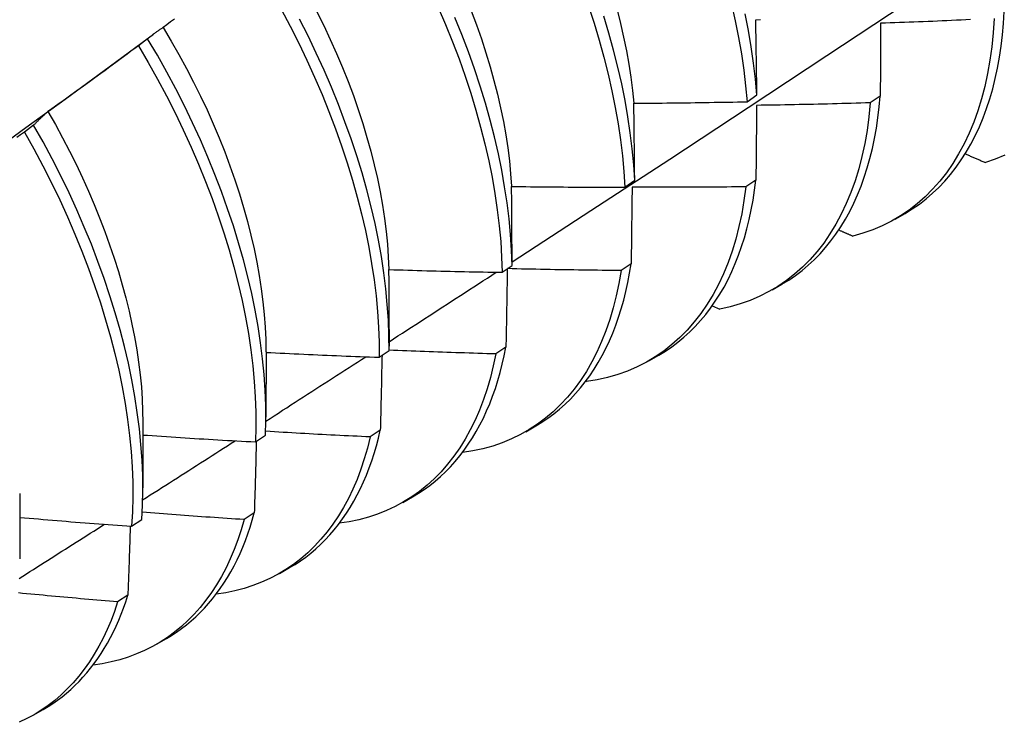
# Model space of a CAD drawing. Header units: inches. Extents: x 15 to 368, y 32 to 178.
# Tile 74 of 84: x 346.266 to 346.544, y 137.869 to 138.067. Entities that reach past the tile are written whole.
import ezdxf

# ---------------------------------------------------------------- set-up
doc = ezdxf.new("R2010")
doc.units = ezdxf.units.IN
doc.header["$MEASUREMENT"] = 0
doc.layers.add('Visible Edges(ANSI)', color=7, linetype='Continuous', lineweight=25)

msp = doc.modelspace()

# ---------------------------------------------------------------- linework, layer by layer
at = {"layer": 'Visible Edges(ANSI)'}
for p, q in [((346.28992, 138.05296), (346.30385, 138.06326)), ((346.30217, 138.06193), (346.29957, 138.05996)), ((346.47159, 138.04414), (346.47438, 138.04609)), ((346.50924, 138.04575), (346.5064, 138.04383)), ((346.26996, 138.03749), (346.26736, 138.03551)), ((346.43704, 138.01998), (346.43984, 138.02193)), ((346.47409, 138.02198), (346.47124, 138.02007)), ((346.51345, 138.01095), (346.51626, 138.01257)), ((346.40237, 137.99589), (346.40518, 137.99784)), ((346.43882, 137.99831), (346.43597, 137.9964)), ((346.47865, 137.99091), (346.48146, 137.99253)), ((346.46178, 137.98646), (346.46387, 137.98552)), ((346.37041, 137.97972), (346.37041, 137.975)), ((346.36758, 137.97188), (346.3704, 137.97381)), ((346.40344, 137.97473), (346.40057, 137.97282)), ((346.33563, 137.9734), (346.33561, 137.95496)), ((346.44385, 137.97087), (346.44667, 137.97249)), ((346.42603, 137.96512), (346.42623, 137.96504)), ((346.30083, 137.95336), (346.30081, 137.93492)), ((346.40906, 137.95083), (346.41187, 137.95245)), ((346.33268, 137.94794), (346.3355, 137.94987)), ((346.36794, 137.95124), (346.36506, 137.94935)), ((346.26603, 137.93332), (346.26601, 137.91488)), ((346.37426, 137.9308), (346.37707, 137.93241)), ((346.33232, 137.92786), (346.32944, 137.92598)), ((346.29765, 137.92408), (346.30049, 137.92601)), ((346.33946, 137.91076), (346.34227, 137.91238)), ((346.29659, 137.90459), (346.2937, 137.90271)), ((346.30466, 137.89072), (346.30747, 137.89234)), ((346.26986, 137.87068), (346.27267, 137.8723))]:
    msp.add_line(p, q, dxfattribs=at)
at = {"layer": 'Visible Edges(ANSI)', "flags": 128}
for points in [[(346.40517, 137.99882), (346.42747, 138.01335), (346.44973, 138.02792), (346.47195, 138.04252), (346.49412, 138.05716), (346.51626, 138.07182), (346.53836, 138.08651), (346.56041, 138.10123), (346.58243, 138.11598), (346.60441, 138.13075), (346.62634, 138.14555), (346.64824, 138.16037), (346.67009, 138.17522), (346.69191, 138.19008), (346.71368, 138.20497), (346.73542, 138.21988)], [(346.42679, 138.07115), (346.42837, 138.06632), (346.42983, 138.0615), (346.43116, 138.05671), (346.43236, 138.05194), (346.43342, 138.04722), (346.43436, 138.04254), (346.43517, 138.03791), (346.43584, 138.03333), (346.43637, 138.02881), (346.43678, 138.02436), (346.43704, 138.01998)], [(346.46722, 138.0717), (346.46828, 138.06698), (346.46921, 138.0623), (346.47001, 138.05767), (346.47067, 138.0531), (346.4712, 138.04858), (346.47159, 138.04414)], [(346.33991, 138.0703), (346.34245, 138.06553), (346.34487, 138.06073), (346.34718, 138.05591), (346.34938, 138.05107), (346.35147, 138.04622), (346.35343, 138.04136), (346.35528, 138.0365), (346.357, 138.03165), (346.3586, 138.02681), (346.36007, 138.02199), (346.36141, 138.01719), (346.36262, 138.01243), (346.36371, 138.0077), (346.36466, 138.00301), (346.36548, 137.99837), (346.36617, 137.99379), (346.36672, 137.98927), (346.36714, 137.98481), (346.36742, 137.98042), (346.36757, 137.97611), (346.36758, 137.97188)], [(346.34999, 138.06959), (346.35193, 138.06566), (346.3538, 138.06172), (346.35557, 138.05776), (346.35724, 138.0538), (346.35883, 138.04983), (346.36032, 138.04588), (346.3617, 138.04192), (346.36299, 138.03799), (346.36417, 138.03406), (346.36525, 138.03016), (346.36623, 138.02629), (346.36711, 138.02244), (346.36788, 138.01863), (346.36855, 138.01486), (346.36911, 138.01113), (346.36957, 138.00744), (346.36993, 138.00381), (346.37018, 138.00023), (346.37033, 137.99671)], [(346.38431, 138.07082), (346.38638, 138.06597), (346.38834, 138.06111), (346.39018, 138.05625), (346.39189, 138.0514), (346.39348, 138.04656), (346.39495, 138.04175), (346.39628, 138.03695), (346.39749, 138.03219), (346.39857, 138.02746), (346.39951, 138.02278), (346.40032, 138.01814), (346.401, 138.01356), (346.40155, 138.00904), (346.40196, 138.00458), (346.40223, 138.0002), (346.40237, 137.99589)], [(346.39362, 138.0698), (346.39511, 138.06584), (346.3965, 138.06188), (346.39779, 138.05794), (346.39898, 138.05401), (346.40007, 138.05011), (346.40106, 138.04623), (346.40194, 138.04239), (346.40272, 138.03858), (346.40339, 138.0348), (346.40396, 138.03108), (346.40441, 138.0274), (346.40476, 138.02378), (346.405, 138.02021)], [(346.43486, 138.07009), (346.43584, 138.06621), (346.43672, 138.06236), (346.4375, 138.05854), (346.43818, 138.05477), (346.43875, 138.05104), (346.43922, 138.04735), (346.43958, 138.04372)], [(346.47438, 138.04609), (346.47397, 138.05054), (346.47344, 138.05506), (346.47276, 138.05964), (346.47196, 138.06427), (346.47102, 138.06896)], [(346.51626, 138.01257), (346.51831, 138.01382), (346.52029, 138.01518), (346.5222, 138.01665), (346.52404, 138.01823), (346.52581, 138.01991), (346.52751, 138.0217), (346.52913, 138.02359), (346.53068, 138.02558), (346.53216, 138.02767), (346.53355, 138.02986), (346.53486, 138.03215), (346.5361, 138.03453), (346.53725, 138.037), (346.53832, 138.03956), (346.53931, 138.04221), (346.54021, 138.04494), (346.54102, 138.04776), (346.54175, 138.05066), (346.54239, 138.05364), (346.54295, 138.05669), (346.54341, 138.05981), (346.54379, 138.06301), (346.54407, 138.06627), (346.54427, 138.0696)], [(346.30972, 138.0675), (346.30867, 138.06671), (346.30761, 138.06592), (346.30656, 138.06513)], [(346.3704, 137.97381), (346.37038, 137.97805), (346.37022, 137.98237), (346.36992, 137.98676), (346.36949, 137.99123), (346.36893, 137.99576), (346.36823, 138.00034), (346.3674, 138.00499), (346.36644, 138.00968), (346.36535, 138.01441), (346.36412, 138.01918), (346.36277, 138.02398), (346.36129, 138.0288), (346.35968, 138.03364), (346.35795, 138.03849), (346.3561, 138.04335), (346.35412, 138.04821), (346.35203, 138.05306), (346.34982, 138.0579), (346.3475, 138.06272), (346.34507, 138.06751)], [(346.40518, 137.99784), (346.40503, 138.00215), (346.40474, 138.00654), (346.40432, 138.011), (346.40377, 138.01552), (346.40308, 138.02011), (346.40226, 138.02475), (346.4013, 138.02944), (346.40022, 138.03417), (346.399, 138.03893), (346.39765, 138.04373), (346.39618, 138.04855), (346.39458, 138.05339), (346.39286, 138.05824), (346.39101, 138.0631), (346.38904, 138.06796)], [(346.43984, 138.02193), (346.43956, 138.02631), (346.43915, 138.03077), (346.4386, 138.03529), (346.43792, 138.03988), (346.43711, 138.04451), (346.43616, 138.0492), (346.43508, 138.05392), (346.43387, 138.05869), (346.43254, 138.06348), (346.43107, 138.0683)], [(346.47405, 138.06732), (346.47538, 138.06735)], [(346.47438, 138.04609), (346.47437, 138.04699), (346.47436, 138.04788), (346.47434, 138.04877), (346.47433, 138.04967), (346.47432, 138.05056), (346.47431, 138.05145), (346.47429, 138.05234), (346.47428, 138.05322), (346.47427, 138.05411), (346.47426, 138.055), (346.47424, 138.05589), (346.47423, 138.05677), (346.47421, 138.05765), (346.4742, 138.05854), (346.47419, 138.05942), (346.47417, 138.0603), (346.47416, 138.06118), (346.47414, 138.06206), (346.47413, 138.06294), (346.47411, 138.06382), (346.4741, 138.06469), (346.47408, 138.06557), (346.47406, 138.06644), (346.47405, 138.06732)], [(346.54145, 138.06767), (346.54118, 138.06363), (346.54079, 138.05968), (346.54026, 138.05584), (346.5396, 138.0521), (346.53881, 138.04848), (346.53789, 138.04498), (346.53684, 138.04159), (346.53566, 138.03834), (346.53436, 138.03521), (346.53294, 138.03221), (346.5314, 138.02936), (346.52973, 138.02664), (346.52795, 138.02407), (346.52606, 138.02165), (346.52405, 138.01938), (346.52193, 138.01726), (346.51971, 138.0153), (346.51739, 138.0135), (346.51496, 138.01186), (346.51244, 138.01039), (346.50982, 138.00908), (346.50712, 138.00793), (346.50432, 138.00696), (346.50145, 138.00616)], [(346.50936, 138.06631), (346.50936, 138.06546), (346.50935, 138.06462), (346.50935, 138.06377), (346.50935, 138.06292), (346.50934, 138.06207), (346.50934, 138.06122), (346.50933, 138.06037), (346.50933, 138.05951), (346.50932, 138.05866), (346.50932, 138.05781), (346.50931, 138.05695), (346.50931, 138.05609), (346.5093, 138.05524), (346.5093, 138.05438), (346.50929, 138.05352), (346.50928, 138.05266), (346.50928, 138.0518), (346.50927, 138.05094), (346.50927, 138.05008), (346.50926, 138.04921), (346.50926, 138.04835), (346.50925, 138.04748), (346.50925, 138.04662), (346.50924, 138.04575)], [(346.53477, 138.06734), (346.53343, 138.06727), (346.53209, 138.06721), (346.53076, 138.06715), (346.52942, 138.06709), (346.52808, 138.06703), (346.52675, 138.06697), (346.52541, 138.06691), (346.52407, 138.06686), (346.52274, 138.0668), (346.5214, 138.06675), (346.52006, 138.06669), (346.51872, 138.06664), (346.51739, 138.06659), (346.51605, 138.06654), (346.51471, 138.06649), (346.51338, 138.06645), (346.51204, 138.0664), (346.5107, 138.06635), (346.50936, 138.06631)], [(346.30656, 138.06513), (346.30637, 138.065), (346.30618, 138.06488), (346.30599, 138.06476), (346.3058, 138.06463), (346.30561, 138.06451), (346.30543, 138.06438), (346.30524, 138.06426), (346.30506, 138.06413), (346.30487, 138.064), (346.30469, 138.06387), (346.3045, 138.06374), (346.30432, 138.0636), (346.30414, 138.06347), (346.30395, 138.06334), (346.30377, 138.0632), (346.30359, 138.06306), (346.30341, 138.06293), (346.30323, 138.06279), (346.30305, 138.06265), (346.30288, 138.06251), (346.3027, 138.06236), (346.30252, 138.06222), (346.30234, 138.06208), (346.30217, 138.06193)], [(346.30653, 138.0651), (346.30881, 138.06128), (346.31101, 138.05744), (346.31313, 138.05356), (346.31517, 138.04966), (346.31711, 138.04574), (346.31897, 138.04181), (346.32073, 138.03786), (346.3224, 138.03391), (346.32397, 138.02995), (346.32545, 138.026), (346.32683, 138.02205), (346.32811, 138.01811), (346.32929, 138.0142), (346.33038, 138.0103), (346.33136, 138.00642), (346.33225, 138.00257), (346.33303, 137.99876), (346.33371, 137.99499), (346.33429, 137.99126), (346.33477, 137.98757), (346.33514, 137.98394), (346.3354, 137.98037), (346.33556, 137.97685), (346.33562, 137.9734)], [(346.3355, 137.94987), (346.3356, 137.95402), (346.33557, 137.95827), (346.3354, 137.96259), (346.3351, 137.96699), (346.33466, 137.97145), (346.33409, 137.97599), (346.33339, 137.98058), (346.33255, 137.98522), (346.33158, 137.98992), (346.33048, 137.99465), (346.32925, 137.99942), (346.32789, 138.00422), (346.3264, 138.00905), (346.32479, 138.01389), (346.32305, 138.01874), (346.32119, 138.0236), (346.3192, 138.02846), (346.31711, 138.03331), (346.31489, 138.03814), (346.31256, 138.04296), (346.31012, 138.04776), (346.30757, 138.05252), (346.30492, 138.05725), (346.30217, 138.06193)], [(346.29957, 138.05996), (346.29851, 138.05917), (346.29745, 138.05839), (346.29639, 138.0576), (346.29533, 138.05682), (346.29427, 138.05603), (346.29321, 138.05525), (346.29215, 138.05447), (346.29109, 138.05369), (346.29003, 138.05291), (346.28896, 138.05213), (346.2879, 138.05135), (346.28683, 138.05058), (346.28577, 138.0498), (346.2847, 138.04903), (346.28363, 138.04825), (346.28256, 138.04748), (346.2815, 138.04671), (346.28043, 138.04594), (346.27936, 138.04517), (346.27829, 138.0444), (346.27721, 138.04363), (346.27614, 138.04287), (346.27507, 138.0421), (346.274, 138.04134)], [(346.29957, 138.05996), (346.30232, 138.05527), (346.30496, 138.05054), (346.3075, 138.04578), (346.30993, 138.04098), (346.31225, 138.03616), (346.31446, 138.03132), (346.31655, 138.02647), (346.31852, 138.02161), (346.32037, 138.01675), (346.3221, 138.0119), (346.32371, 138.00706), (346.32518, 138.00224), (346.32654, 137.99744), (346.32776, 137.99267), (346.32885, 137.98794), (346.32981, 137.98325), (346.33064, 137.97861), (346.33133, 137.97402), (346.33189, 137.96949), (346.33232, 137.96503), (346.33261, 137.96064), (346.33277, 137.95632), (346.33279, 137.95209), (346.33268, 137.94794)], [(346.25663, 138.02871), (346.26773, 138.0368), (346.27882, 138.04488), (346.28991, 138.05297)], [(346.4396, 138.04372), (346.44093, 138.04372), (346.44226, 138.04373), (346.4436, 138.04374), (346.44493, 138.04375), (346.44626, 138.04376), (346.4476, 138.04377), (346.44893, 138.04378), (346.45026, 138.0438), (346.4516, 138.04381), (346.45293, 138.04383), (346.45426, 138.04384), (346.4556, 138.04386), (346.45693, 138.04388), (346.45826, 138.04389), (346.4596, 138.04391), (346.46093, 138.04394), (346.46226, 138.04396), (346.4636, 138.04398), (346.46493, 138.044), (346.46626, 138.04403), (346.46759, 138.04405), (346.46893, 138.04408), (346.47026, 138.04411), (346.47159, 138.04414)], [(346.43984, 138.02193), (346.43983, 138.02285), (346.43982, 138.02376), (346.43982, 138.02468), (346.43981, 138.0256), (346.4398, 138.02651), (346.43979, 138.02742), (346.43978, 138.02834), (346.43977, 138.02925), (346.43976, 138.03016), (346.43975, 138.03107), (346.43974, 138.03198), (346.43973, 138.03289), (346.43972, 138.03379), (346.43971, 138.0347), (346.4397, 138.03561), (346.43969, 138.03651), (346.43968, 138.03742), (346.43967, 138.03832), (346.43966, 138.03922), (346.43965, 138.04012), (346.43963, 138.04102), (346.43962, 138.04192), (346.43961, 138.04282), (346.4396, 138.04372)], [(346.5064, 138.04383), (346.50602, 138.03987), (346.5055, 138.03603), (346.50484, 138.03228), (346.50406, 138.02865), (346.50315, 138.02514), (346.50211, 138.02175), (346.50094, 138.01849), (346.49965, 138.01535), (346.49823, 138.01235), (346.49669, 138.00948), (346.49503, 138.00676), (346.49326, 138.00418), (346.49137, 138.00175), (346.48937, 137.99947), (346.48726, 137.99734), (346.48505, 137.99537), (346.48273, 137.99356), (346.48031, 137.99191), (346.47779, 137.99043), (346.47518, 137.98911), (346.47248, 137.98796), (346.46969, 137.98698), (346.46682, 137.98616), (346.46387, 137.98552)], [(346.5064, 138.04383), (346.50507, 138.04378), (346.50373, 138.04374), (346.50239, 138.0437), (346.50105, 138.04366), (346.49971, 138.04363), (346.49838, 138.04359), (346.49704, 138.04355), (346.4957, 138.04352), (346.49436, 138.04348), (346.49302, 138.04345), (346.49169, 138.04342), (346.49035, 138.04339), (346.48901, 138.04336), (346.48767, 138.04333), (346.48633, 138.0433), (346.48499, 138.04328), (346.48365, 138.04325), (346.48232, 138.04323), (346.48098, 138.0432), (346.47964, 138.04318), (346.4783, 138.04316), (346.47696, 138.04314), (346.47562, 138.04312), (346.47428, 138.0431)], [(346.48146, 137.99253), (346.48341, 137.99372), (346.4853, 137.99501), (346.48713, 137.9964), (346.48889, 137.99788), (346.49059, 137.99946), (346.49223, 138.00114), (346.4938, 138.00291), (346.4953, 138.00477), (346.49673, 138.00672), (346.49809, 138.00877), (346.49938, 138.0109), (346.5006, 138.01311), (346.50175, 138.01541), (346.50282, 138.0178), (346.50381, 138.02026), (346.50473, 138.02281), (346.50557, 138.02543), (346.50633, 138.02812), (346.50702, 138.03089), (346.50762, 138.03373), (346.50815, 138.03664), (346.50859, 138.03961), (346.50896, 138.04265), (346.50924, 138.04575)], [(346.274, 138.04134), (346.27382, 138.04119), (346.27365, 138.04104), (346.27347, 138.04089), (346.2733, 138.04074), (346.27313, 138.04058), (346.27296, 138.04043), (346.27279, 138.04028), (346.27261, 138.04012), (346.27244, 138.03996), (346.27227, 138.03981), (346.27211, 138.03965), (346.27194, 138.03949), (346.27177, 138.03933), (346.2716, 138.03916), (346.27144, 138.039), (346.27127, 138.03884), (346.2711, 138.03867), (346.27094, 138.03851), (346.27078, 138.03834), (346.27061, 138.03817), (346.27045, 138.038), (346.27029, 138.03783), (346.27012, 138.03766), (346.26996, 138.03749)], [(346.27399, 138.04133), (346.27609, 138.03765), (346.27812, 138.03393), (346.28007, 138.03019), (346.28194, 138.02643), (346.28373, 138.02265), (346.28544, 138.01886), (346.28707, 138.01507), (346.28861, 138.01127), (346.29006, 138.00748), (346.29143, 138.00368), (346.29271, 137.9999), (346.2939, 137.99613), (346.295, 137.99238), (346.29601, 137.98865), (346.29693, 137.98494), (346.29775, 137.98126), (346.29848, 137.97762), (346.2991, 137.97402), (346.29963, 137.97045), (346.30007, 137.96694), (346.3004, 137.96347), (346.30063, 137.96005), (346.30076, 137.95669), (346.3008, 137.95339)], [(346.47428, 138.0431), (346.47428, 138.04224), (346.47427, 138.04136), (346.47426, 138.04049), (346.47426, 138.03962), (346.47425, 138.03875), (346.47424, 138.03787), (346.47423, 138.037), (346.47423, 138.03612), (346.47422, 138.03524), (346.47421, 138.03437), (346.4742, 138.03349), (346.47419, 138.03261), (346.47419, 138.03173), (346.47418, 138.03085), (346.47417, 138.02996), (346.47416, 138.02908), (346.47415, 138.0282), (346.47414, 138.02731), (346.47413, 138.02643), (346.47413, 138.02554), (346.47412, 138.02465), (346.47411, 138.02376), (346.4741, 138.02287), (346.47409, 138.02198)], [(346.26736, 138.03551), (346.26628, 138.03475), (346.26521, 138.03399)], [(346.26736, 138.03551), (346.27001, 138.03079), (346.27255, 138.02602), (346.27499, 138.02123), (346.27732, 138.01641), (346.27953, 138.01157), (346.28163, 138.00672), (346.28361, 138.00186), (346.28547, 137.997), (346.2872, 137.99215), (346.28882, 137.98731), (346.2903, 137.98248), (346.29166, 137.97768), (346.29289, 137.97291), (346.29399, 137.96818), (346.29496, 137.96349), (346.29579, 137.95884), (346.29649, 137.95425), (346.29706, 137.94972), (346.2975, 137.94525), (346.2978, 137.94086), (346.29796, 137.93654), (346.29799, 137.9323), (346.29789, 137.92814), (346.29765, 137.92408)], [(346.30049, 137.92601), (346.30071, 137.93008), (346.30081, 137.93423), (346.30077, 137.93848), (346.30059, 137.94281), (346.30028, 137.94721), (346.29984, 137.95168), (346.29926, 137.95622), (346.29855, 137.96081), (346.2977, 137.96546), (346.29672, 137.97016), (346.29561, 137.9749), (346.29437, 137.97967), (346.293, 137.98447), (346.29151, 137.98929), (346.28989, 137.99414), (346.28814, 137.99899), (346.28627, 138.00385), (346.28428, 138.0087), (346.28218, 138.01356), (346.27996, 138.01839), (346.27762, 138.02321), (346.27518, 138.028), (346.27262, 138.03276), (346.26996, 138.03749)], [(346.53326, 138.02938), (346.53349, 138.02928), (346.53373, 138.02918), (346.53397, 138.02908), (346.5342, 138.02898), (346.53444, 138.02888), (346.53468, 138.02877), (346.53492, 138.02867), (346.53515, 138.02857), (346.53539, 138.02847), (346.53563, 138.02837), (346.53586, 138.02827), (346.5361, 138.02817), (346.53634, 138.02806), (346.53658, 138.02796), (346.53681, 138.02786), (346.53705, 138.02776), (346.53729, 138.02766), (346.53753, 138.02756), (346.53776, 138.02746), (346.538, 138.02735), (346.53824, 138.02725), (346.53848, 138.02715), (346.53871, 138.02705), (346.53895, 138.02695)], [(346.54446, 138.02904), (346.54175, 138.02791), (346.53895, 138.02695)], [(346.44667, 137.97249), (346.44852, 137.97362), (346.45032, 137.97484), (346.45206, 137.97614), (346.45375, 137.97754), (346.45538, 137.97902), (346.45695, 137.98058), (346.45846, 137.98224), (346.45991, 137.98397), (346.4613, 137.98579), (346.46262, 137.98769), (346.46388, 137.98967), (346.46508, 137.99173), (346.46621, 137.99386), (346.46727, 137.99608), (346.46827, 137.99836), (346.4692, 138.00072), (346.47006, 138.00315), (346.47085, 138.00564), (346.47157, 138.00821), (346.47221, 138.01084), (346.47279, 138.01353), (346.4733, 138.01629), (346.47373, 138.01911), (346.47409, 138.02198)], [(346.40504, 138.02017), (346.40638, 138.02015), (346.40771, 138.02014), (346.40904, 138.02012), (346.41038, 138.0201), (346.41171, 138.02009), (346.41304, 138.02007), (346.41438, 138.02006), (346.41571, 138.02005), (346.41704, 138.02004), (346.41838, 138.02003), (346.41971, 138.02002), (346.42104, 138.02001), (346.42238, 138.02), (346.42371, 138.01999), (346.42504, 138.01999), (346.42638, 138.01998), (346.42771, 138.01998), (346.42904, 138.01998), (346.43038, 138.01998), (346.43171, 138.01997), (346.43304, 138.01997), (346.43438, 138.01998), (346.43571, 138.01998), (346.43704, 138.01998)], [(346.40518, 137.99784), (346.40518, 137.99878), (346.40517, 137.99972), (346.40517, 138.00065), (346.40517, 138.00159), (346.40516, 138.00253), (346.40516, 138.00347), (346.40515, 138.0044), (346.40515, 138.00534), (346.40515, 138.00627), (346.40514, 138.0072), (346.40513, 138.00813), (346.40513, 138.00907), (346.40512, 138.01), (346.40512, 138.01093), (346.40511, 138.01185), (346.4051, 138.01278), (346.4051, 138.01371), (346.40509, 138.01463), (346.40508, 138.01556), (346.40508, 138.01648), (346.40507, 138.01741), (346.40506, 138.01833), (346.40505, 138.01925), (346.40504, 138.02017)], [(346.47124, 138.02007), (346.47073, 138.01621), (346.47009, 138.01246), (346.46931, 138.00883), (346.46841, 138.00531), (346.46737, 138.00191), (346.46621, 137.99864), (346.46493, 137.99549), (346.46352, 137.99248), (346.46199, 137.98961), (346.46034, 137.98688), (346.45857, 137.98429), (346.45669, 137.98185), (346.4547, 137.97956), (346.45259, 137.97743), (346.45038, 137.97545), (346.44807, 137.97363), (346.44566, 137.97197), (346.44315, 137.97047), (346.44054, 137.96914), (346.43784, 137.96798), (346.43506, 137.96699), (346.43219, 137.96617), (346.42925, 137.96552), (346.42623, 137.96504)], [(346.43911, 138.01998), (346.43909, 138.01909), (346.43908, 138.01819), (346.43907, 138.0173), (346.43906, 138.0164), (346.43905, 138.01551), (346.43904, 138.01461), (346.43903, 138.01371), (346.43902, 138.01281), (346.43901, 138.01191), (346.439, 138.01101), (346.43898, 138.01011), (346.43897, 138.00921), (346.43896, 138.0083), (346.43895, 138.0074), (346.43894, 138.00649), (346.43892, 138.00559), (346.43891, 138.00468), (346.4389, 138.00377), (346.43889, 138.00286), (346.43887, 138.00195), (346.43886, 138.00104), (346.43885, 138.00013), (346.43884, 137.99922), (346.43882, 137.99831)], [(346.47124, 138.02007), (346.46991, 138.02005), (346.46857, 138.02004), (346.46723, 138.02002), (346.46589, 138.02001), (346.46455, 138.02), (346.46321, 138.01999), (346.46187, 138.01998), (346.46053, 138.01997), (346.45919, 138.01996), (346.45785, 138.01996), (346.45651, 138.01995), (346.45518, 138.01995), (346.45384, 138.01994), (346.4525, 138.01994), (346.45116, 138.01994), (346.44982, 138.01994), (346.44848, 138.01994), (346.44714, 138.01994), (346.4458, 138.01995), (346.44446, 138.01995), (346.44312, 138.01996), (346.44178, 138.01996), (346.44044, 138.01997), (346.43911, 138.01998)], [(346.49752, 138.00788), (346.49768, 138.00781), (346.49785, 138.00774), (346.49801, 138.00767), (346.49817, 138.00759), (346.49834, 138.00752), (346.4985, 138.00745), (346.49866, 138.00738), (346.49883, 138.00731), (346.49899, 138.00724), (346.49916, 138.00716), (346.49932, 138.00709), (346.49948, 138.00702), (346.49965, 138.00695), (346.49981, 138.00688), (346.49997, 138.0068), (346.50014, 138.00673), (346.5003, 138.00666), (346.50046, 138.00659), (346.50063, 138.00652), (346.50079, 138.00645), (346.50095, 138.00637), (346.50112, 138.0063), (346.50128, 138.00623), (346.50145, 138.00616)], [(346.37039, 137.99668), (346.37172, 137.99664), (346.37305, 137.9966), (346.37439, 137.99656), (346.37572, 137.99651), (346.37705, 137.99647), (346.37838, 137.99644), (346.37972, 137.9964), (346.38105, 137.99636), (346.38238, 137.99632), (346.38371, 137.99629), (346.38505, 137.99625), (346.38638, 137.99622), (346.38771, 137.99619), (346.38904, 137.99616), (346.39038, 137.99613), (346.39171, 137.9961), (346.39304, 137.99607), (346.39438, 137.99604), (346.39571, 137.99601), (346.39704, 137.99599), (346.39837, 137.99596), (346.39971, 137.99594), (346.40104, 137.99591), (346.40237, 137.99589)], [(346.37041, 137.97972), (346.37041, 137.98043), (346.37041, 137.98114), (346.37041, 137.98185), (346.37041, 137.98256), (346.37041, 137.98328), (346.37041, 137.98399), (346.37041, 137.98469), (346.37041, 137.9854), (346.37041, 137.98611), (346.37041, 137.98682), (346.37041, 137.98753), (346.37041, 137.98823), (346.37041, 137.98894), (346.37041, 137.98965), (346.37041, 137.99035), (346.37041, 137.99106), (346.3704, 137.99176), (346.3704, 137.99247), (346.3704, 137.99317), (346.3704, 137.99388), (346.3704, 137.99458), (346.37039, 137.99528), (346.37039, 137.99598), (346.37039, 137.99668)], [(346.43597, 137.9964), (346.43536, 137.99277), (346.43462, 137.98925), (346.43377, 137.98584), (346.43279, 137.98254), (346.4317, 137.97936), (346.43049, 137.97629), (346.42916, 137.97335), (346.42773, 137.97054), (346.42618, 137.96785), (346.42452, 137.9653), (346.42275, 137.96289), (346.42087, 137.96061), (346.4189, 137.95847), (346.41682, 137.95648), (346.41465, 137.95464), (346.41238, 137.95295), (346.41001, 137.9514), (346.40756, 137.95001), (346.40502, 137.94878), (346.4024, 137.9477), (346.3997, 137.94677), (346.39692, 137.94601), (346.39406, 137.9454), (346.39114, 137.94496)], [(346.40383, 137.9969), (346.40381, 137.99598), (346.4038, 137.99507), (346.40378, 137.99415), (346.40377, 137.99324), (346.40375, 137.99232), (346.40374, 137.9914), (346.40372, 137.99048), (346.40371, 137.98956), (346.40369, 137.98864), (346.40367, 137.98772), (346.40366, 137.9868), (346.40364, 137.98587), (346.40363, 137.98495), (346.40361, 137.98402), (346.40359, 137.9831), (346.40358, 137.98217), (346.40356, 137.98124), (346.40354, 137.98031), (346.40353, 137.97939), (346.40351, 137.97845), (346.40349, 137.97752), (346.40347, 137.97659), (346.40346, 137.97566), (346.40344, 137.97473)], [(346.43597, 137.9964), (346.43463, 137.99641), (346.43329, 137.99642), (346.43196, 137.99643), (346.43062, 137.99645), (346.42928, 137.99646), (346.42794, 137.99648), (346.42661, 137.99649), (346.42527, 137.99651), (346.42393, 137.99653), (346.42259, 137.99655), (346.42126, 137.99657), (346.41992, 137.99659), (346.41858, 137.99661), (346.41724, 137.99664), (346.41591, 137.99666), (346.41457, 137.99669), (346.41323, 137.99672), (346.4119, 137.99674), (346.41056, 137.99677), (346.40922, 137.9968), (346.40788, 137.99683), (346.40655, 137.99686), (346.40521, 137.9969), (346.40387, 137.99693)], [(346.41187, 137.95245), (346.41362, 137.95352), (346.41533, 137.95466), (346.41699, 137.95589), (346.4186, 137.95719), (346.42015, 137.95858), (346.42166, 137.96004), (346.42311, 137.96158), (346.4245, 137.96319), (346.42584, 137.96488), (346.42713, 137.96664), (346.42836, 137.96847), (346.42953, 137.97037), (346.43064, 137.97235), (346.43169, 137.97439), (346.43269, 137.9765), (346.43362, 137.97868), (346.43449, 137.98092), (346.4353, 137.98323), (346.43605, 137.98559), (346.43673, 137.98802), (346.43735, 137.99051), (346.4379, 137.99305), (346.4384, 137.99565), (346.43882, 137.99831)], [(346.3704, 137.97627), (346.37167, 137.97709), (346.37293, 137.97791), (346.3742, 137.97872), (346.37546, 137.97954), (346.37673, 137.98036), (346.37799, 137.98118), (346.37925, 137.982), (346.38052, 137.98281), (346.38178, 137.98363), (346.38305, 137.98445), (346.38431, 137.98527), (346.38557, 137.98609), (346.38684, 137.98691), (346.3881, 137.98773), (346.38936, 137.98855), (346.39063, 137.98937), (346.39189, 137.99019), (346.39315, 137.991), (346.39441, 137.99182), (346.39568, 137.99264), (346.39694, 137.99346), (346.3982, 137.99428), (346.39946, 137.9951), (346.40072, 137.99592)], [(346.40057, 137.97282), (346.39932, 137.97286), (346.39806, 137.97289), (346.3968, 137.97293), (346.39554, 137.97297), (346.39429, 137.973), (346.39303, 137.97304), (346.39177, 137.97308), (346.39051, 137.97312), (346.38926, 137.97316), (346.388, 137.9732), (346.38674, 137.97325), (346.38548, 137.97329), (346.38423, 137.97334), (346.38297, 137.97338), (346.38171, 137.97343), (346.38046, 137.97347), (346.3792, 137.97352), (346.37794, 137.97357), (346.37668, 137.97362), (346.37543, 137.97367), (346.37417, 137.97372), (346.37291, 137.97378), (346.37166, 137.97383), (346.3704, 137.97388)], [(346.37707, 137.93241), (346.37873, 137.93342), (346.38034, 137.93449), (346.38191, 137.93564), (346.38344, 137.93686), (346.38492, 137.93815), (346.38636, 137.9395), (346.38775, 137.94093), (346.38909, 137.94242), (346.39038, 137.94398), (346.39162, 137.94561), (346.39281, 137.9473), (346.39395, 137.94905), (346.39504, 137.95087), (346.39608, 137.95275), (346.39706, 137.95469), (346.39799, 137.95669), (346.39887, 137.95875), (346.39969, 137.96087), (346.40045, 137.96305), (346.40116, 137.96528), (346.40182, 137.96756), (346.40241, 137.9699), (346.40295, 137.97229), (346.40344, 137.97473)], [(346.3356, 137.95384), (346.33677, 137.9546), (346.33795, 137.95535), (346.33913, 137.95611), (346.34031, 137.95687), (346.34148, 137.95762), (346.34266, 137.95838), (346.34384, 137.95914), (346.34501, 137.95989), (346.34619, 137.96065), (346.34737, 137.96141), (346.34854, 137.96217), (346.34972, 137.96292), (346.35089, 137.96368), (346.35207, 137.96444), (346.35325, 137.9652), (346.35442, 137.96595), (346.3556, 137.96671), (346.35677, 137.96747), (346.35795, 137.96823), (346.35912, 137.96899), (346.3603, 137.96974), (346.36147, 137.9705), (346.36265, 137.97126), (346.36382, 137.97202)], [(346.33563, 137.97326), (346.33696, 137.97319), (346.33829, 137.97312), (346.33962, 137.97306), (346.34095, 137.97299), (346.34229, 137.97293), (346.34362, 137.97286), (346.34495, 137.9728), (346.34628, 137.97274), (346.34761, 137.97268), (346.34894, 137.97262), (346.35027, 137.97256), (346.3516, 137.9725), (346.35293, 137.97244), (346.35427, 137.97239), (346.3556, 137.97233), (346.35693, 137.97228), (346.35826, 137.97223), (346.35959, 137.97217), (346.36092, 137.97212), (346.36226, 137.97207), (346.36359, 137.97202), (346.36492, 137.97197), (346.36625, 137.97192), (346.36758, 137.97188)], [(346.40057, 137.97282), (346.39987, 137.96944), (346.39906, 137.96616), (346.39814, 137.96298), (346.39711, 137.95991), (346.39598, 137.95694), (346.39473, 137.95409), (346.39338, 137.95136), (346.39193, 137.94874), (346.39038, 137.94624), (346.38872, 137.94387), (346.38697, 137.94163), (346.38512, 137.93951), (346.38318, 137.93753), (346.38115, 137.93568), (346.37903, 137.93396), (346.37682, 137.93239), (346.37453, 137.93095), (346.37215, 137.92966), (346.3697, 137.9285), (346.36717, 137.9275), (346.36456, 137.92663), (346.36189, 137.92591), (346.35915, 137.92534), (346.35634, 137.92492)], [(346.36842, 137.97245), (346.3684, 137.97157), (346.36838, 137.9707), (346.36836, 137.96982), (346.36834, 137.96894), (346.36832, 137.96807), (346.3683, 137.96719), (346.36829, 137.96631), (346.36827, 137.96543), (346.36825, 137.96455), (346.36823, 137.96366), (346.36821, 137.96278), (346.36819, 137.9619), (346.36817, 137.96101), (346.36815, 137.96013), (346.36813, 137.95924), (346.36811, 137.95836), (346.36809, 137.95747), (346.36806, 137.95658), (346.36804, 137.95569), (346.36802, 137.95481), (346.368, 137.95392), (346.36798, 137.95303), (346.36796, 137.95213), (346.36794, 137.95124)], [(346.30083, 137.94989), (346.30215, 137.9498), (346.30348, 137.94971), (346.30481, 137.94962), (346.30613, 137.94953), (346.30746, 137.94944), (346.30879, 137.94936), (346.31011, 137.94927), (346.31144, 137.94919), (346.31277, 137.9491), (346.31409, 137.94902), (346.31542, 137.94893), (346.31675, 137.94885), (346.31807, 137.94877), (346.3194, 137.94869), (346.32073, 137.94861), (346.32206, 137.94853), (346.32338, 137.94846), (346.32471, 137.94838), (346.32604, 137.9483), (346.32737, 137.94823), (346.32869, 137.94816), (346.33002, 137.94808), (346.33135, 137.94801), (346.33268, 137.94794)], [(346.36506, 137.94935), (346.36429, 137.94621), (346.36341, 137.94316), (346.36243, 137.9402), (346.36136, 137.93735), (346.36019, 137.9346), (346.35892, 137.93196), (346.35755, 137.92942), (346.35609, 137.92699), (346.35454, 137.92468), (346.3529, 137.92249), (346.35117, 137.92041), (346.34935, 137.91845), (346.34745, 137.91661), (346.34546, 137.9149), (346.3434, 137.91331), (346.34125, 137.91185), (346.33903, 137.91051), (346.33674, 137.90931), (346.33437, 137.90824), (346.33193, 137.9073), (346.32943, 137.90649), (346.32686, 137.90582), (346.32423, 137.90528), (346.32154, 137.90488)], [(346.36506, 137.94935), (346.36383, 137.94941), (346.3626, 137.94946), (346.36137, 137.94952), (346.36014, 137.94958), (346.35891, 137.94964), (346.35768, 137.9497), (346.35645, 137.94976), (346.35522, 137.94982), (346.35399, 137.94989), (346.35276, 137.94995), (346.35153, 137.95002), (346.3503, 137.95008), (346.34907, 137.95015), (346.34784, 137.95022), (346.34661, 137.95028), (346.34538, 137.95035), (346.34415, 137.95042), (346.34292, 137.95049), (346.34169, 137.95057), (346.34046, 137.95064), (346.33923, 137.95071), (346.338, 137.95079), (346.33677, 137.95086), (346.33554, 137.95094)], [(346.34227, 137.91238), (346.34383, 137.91332), (346.34536, 137.91432), (346.34684, 137.91539), (346.34829, 137.91652), (346.34969, 137.91772), (346.35106, 137.91897), (346.35238, 137.92029), (346.35366, 137.92167), (346.3549, 137.9231), (346.35609, 137.9246), (346.35725, 137.92615), (346.35835, 137.92776), (346.35941, 137.92943), (346.36043, 137.93115), (346.36139, 137.93293), (346.36232, 137.93476), (346.36319, 137.93665), (346.36401, 137.93858), (346.36479, 137.94057), (346.36552, 137.94261), (346.3662, 137.9447), (346.36683, 137.94683), (346.36741, 137.94901), (346.36794, 137.95124)], [(346.30075, 137.93154), (346.30184, 137.93223), (346.30293, 137.93293), (346.30403, 137.93362), (346.30512, 137.93432), (346.30621, 137.93502), (346.3073, 137.93571), (346.30839, 137.93641), (346.30948, 137.93711), (346.31057, 137.9378), (346.31166, 137.9385), (346.31275, 137.9392), (346.31384, 137.93989), (346.31493, 137.94059), (346.31602, 137.94129), (346.31711, 137.94199), (346.3182, 137.94268), (346.31928, 137.94338), (346.32037, 137.94408), (346.32146, 137.94478), (346.32255, 137.94547), (346.32364, 137.94617), (346.32473, 137.94687), (346.32582, 137.94757), (346.32691, 137.94826)], [(346.33289, 137.94809), (346.33287, 137.94725), (346.33285, 137.94641), (346.33283, 137.94558), (346.3328, 137.94474), (346.33278, 137.9439), (346.33276, 137.94306), (346.33273, 137.94222), (346.33271, 137.94138), (346.33269, 137.94054), (346.33267, 137.9397), (346.33264, 137.93886), (346.33262, 137.93802), (346.33259, 137.93717), (346.33257, 137.93633), (346.33255, 137.93549), (346.33252, 137.93464), (346.3325, 137.9338), (346.33247, 137.93295), (346.33245, 137.9321), (346.33242, 137.93126), (346.3324, 137.93041), (346.33237, 137.92956), (346.33235, 137.92871), (346.33232, 137.92786)], [(346.26603, 137.92659), (346.26734, 137.92647), (346.26866, 137.92636), (346.26997, 137.92625), (346.27129, 137.92614), (346.27261, 137.92603), (346.27393, 137.92592), (346.27524, 137.92581), (346.27656, 137.9257), (346.27788, 137.92559), (346.27919, 137.92548), (346.28051, 137.92538), (346.28183, 137.92527), (346.28315, 137.92517), (346.28447, 137.92507), (346.28578, 137.92496), (346.2871, 137.92486), (346.28842, 137.92476), (346.28974, 137.92466), (346.29106, 137.92456), (346.29238, 137.92447), (346.29369, 137.92437), (346.29501, 137.92427), (346.29633, 137.92418), (346.29765, 137.92408)], [(346.32944, 137.92598), (346.32824, 137.92605), (346.32704, 137.92613), (346.32583, 137.92621), (346.32463, 137.92629), (346.32343, 137.92637), (346.32223, 137.92645), (346.32103, 137.92654), (346.31983, 137.92662), (346.31863, 137.9267), (346.31742, 137.92679), (346.31622, 137.92687), (346.31502, 137.92696), (346.31382, 137.92705), (346.31262, 137.92713), (346.31142, 137.92722), (346.31022, 137.92731), (346.30902, 137.9274), (346.30782, 137.92749), (346.30662, 137.92758), (346.30542, 137.92768), (346.30422, 137.92777), (346.30302, 137.92786), (346.30182, 137.92796), (346.30062, 137.92805)], [(346.30747, 137.89234), (346.30894, 137.89322), (346.31037, 137.89415), (346.31177, 137.89515), (346.31313, 137.89619), (346.31446, 137.8973), (346.31575, 137.89845), (346.31701, 137.89966), (346.31822, 137.90093), (346.31941, 137.90224), (346.32055, 137.90361), (346.32166, 137.90503), (346.32272, 137.9065), (346.32375, 137.90802), (346.32474, 137.90959), (346.32568, 137.91121), (346.32659, 137.91288), (346.32746, 137.9146), (346.32828, 137.91636), (346.32906, 137.91816), (346.3298, 137.92002), (346.33049, 137.92191), (346.33115, 137.92385), (346.33176, 137.92584), (346.33232, 137.92786)], [(346.26588, 137.90935), (346.26688, 137.90999), (346.26789, 137.91063), (346.26889, 137.91126), (346.26989, 137.9119), (346.2709, 137.91254), (346.2719, 137.91318), (346.27291, 137.91381), (346.27391, 137.91445), (346.27491, 137.91509), (346.27592, 137.91573), (346.27692, 137.91636), (346.27793, 137.917), (346.27893, 137.91764), (346.27993, 137.91828), (346.28094, 137.91891), (346.28194, 137.91955), (346.28294, 137.92019), (346.28395, 137.92083), (346.28495, 137.92147), (346.28595, 137.9221), (346.28696, 137.92274), (346.28796, 137.92338), (346.28896, 137.92402), (346.28996, 137.92466)], [(346.32944, 137.92598), (346.3286, 137.92306), (346.32766, 137.92024), (346.32664, 137.91751), (346.32553, 137.91487), (346.32433, 137.91233), (346.32304, 137.90989), (346.32166, 137.90755), (346.3202, 137.90531), (346.31866, 137.90317), (346.31704, 137.90115), (346.31534, 137.89923), (346.31355, 137.89742), (346.3117, 137.89572), (346.30976, 137.89414), (346.30776, 137.89267), (346.30568, 137.89132), (346.30353, 137.89009), (346.30132, 137.88897), (346.29904, 137.88798), (346.2967, 137.88711), (346.29429, 137.88636), (346.29183, 137.88573), (346.28932, 137.88522), (346.28674, 137.88484)], [(346.29726, 137.92411), (346.29724, 137.9233), (346.29721, 137.92249), (346.29718, 137.92169), (346.29716, 137.92088), (346.29713, 137.92007), (346.2971, 137.91926), (346.29708, 137.91845), (346.29705, 137.91764), (346.29702, 137.91682), (346.29699, 137.91601), (346.29697, 137.9152), (346.29694, 137.91439), (346.29691, 137.91357), (346.29688, 137.91276), (346.29685, 137.91194), (346.29683, 137.91113), (346.2968, 137.91031), (346.29677, 137.9095), (346.29674, 137.90868), (346.29671, 137.90786), (346.29668, 137.90704), (346.29665, 137.90622), (346.29662, 137.90541), (346.29659, 137.90459)], [(346.2937, 137.90271), (346.29253, 137.90281), (346.29136, 137.9029), (346.29019, 137.903), (346.28902, 137.9031), (346.28785, 137.9032), (346.28668, 137.9033), (346.28551, 137.9034), (346.28434, 137.90351), (346.28317, 137.90361), (346.282, 137.90371), (346.28083, 137.90382), (346.27966, 137.90392), (346.27849, 137.90403), (346.27732, 137.90413), (346.27615, 137.90424), (346.27498, 137.90435), (346.27381, 137.90446), (346.27264, 137.90457), (346.27147, 137.90468), (346.27031, 137.90479), (346.26914, 137.9049), (346.26797, 137.90501), (346.2668, 137.90512), (346.26563, 137.90524)], [(346.27267, 137.8723), (346.27404, 137.87312), (346.27538, 137.87399), (346.27669, 137.8749), (346.27797, 137.87587), (346.27922, 137.87688), (346.28044, 137.87794), (346.28162, 137.87905), (346.28278, 137.88021), (346.2839, 137.88141), (346.28499, 137.88265), (346.28605, 137.88394), (346.28707, 137.88528), (346.28806, 137.88666), (346.28901, 137.88808), (346.28993, 137.88955), (346.29082, 137.89106), (346.29167, 137.89261), (346.29248, 137.8942), (346.29326, 137.89583), (346.294, 137.8975), (346.2947, 137.89922), (346.29537, 137.90097), (346.296, 137.90276), (346.29659, 137.90459)], [(346.2937, 137.90271), (346.2928, 137.90003), (346.29182, 137.89742), (346.29076, 137.89491), (346.28962, 137.89248), (346.2884, 137.89014), (346.2871, 137.88789), (346.28572, 137.88574), (346.28427, 137.88368), (346.28275, 137.88172), (346.28115, 137.87985), (346.27947, 137.87809), (346.27773, 137.87642), (346.27592, 137.87486), (346.27404, 137.87341), (346.2721, 137.87206), (346.27009, 137.87081), (346.26802, 137.86968), (346.26589, 137.86865)]]:
    msp.add_lwpolyline(points, dxfattribs=at)

doc.saveas('drawing.dxf')
